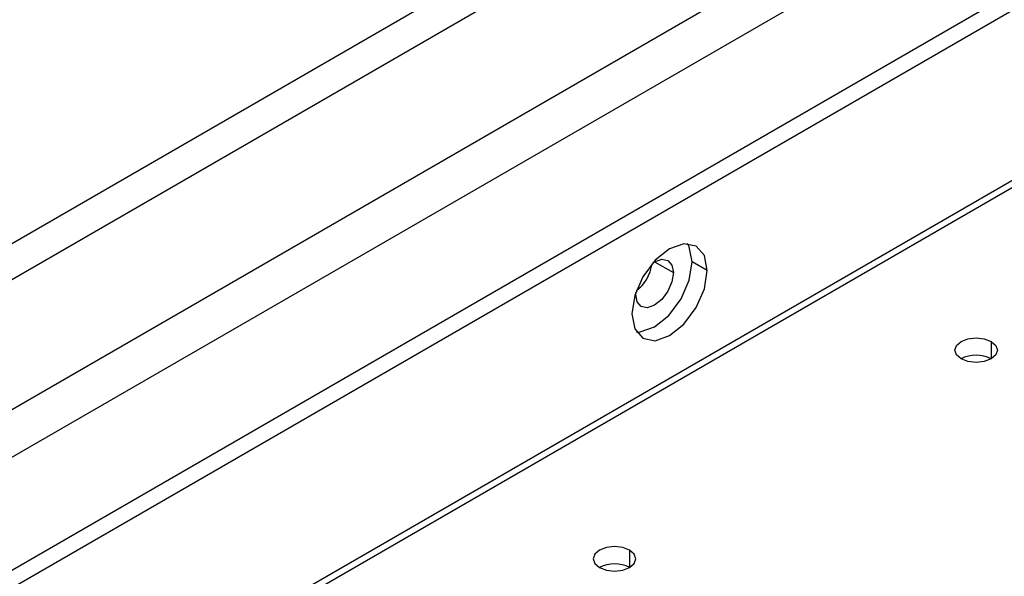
# Model space of a CAD drawing. Header units: millimetres. Extents: x 0 to 1118, y 0 to 864.
# Tile 161 of 254: x 925.42 to 933.12, y 720.73 to 725.09. Entities that reach past the tile are written whole.
import ezdxf

# ---------------------------------------------------------------- set-up
doc = ezdxf.new("R2010")
doc.units = ezdxf.units.MM

msp = doc.modelspace()

# ---------------------------------------------------------------- linework, layer by layer
at = {"color": 7, "linetype": 'Continuous', "lineweight": 25}
for p, q in [((963.0323, 742.5275), (897.7428, 704.8367)), ((897.8606, 704.7687), (963.1502, 742.4595)), ((963.5037, 741.3299), (897.5071, 703.2309)), ((897.5307, 703.1901), (963.5273, 741.2891)), ((943.2077, 733.6385), (916.0354, 717.9523)), ((916.1238, 717.7244), (943.2961, 733.4107)), ((940.4992, 730.7766), (920.0402, 718.9658)), ((920.158, 718.662), (940.6171, 730.4728)), ((930.8, 723.1255), (930.6822, 723.1935)), ((930.2773, 722.9924), (930.2495, 722.9763)), ((930.2402, 722.9384), (930.2407, 722.952))]:
    msp.add_line(p, q, dxfattribs=at)
at = {"color": 8, "linetype": 'Continuous', "lineweight": 25}
for p, q in [((930.3875, 723.1935), (930.5349, 723.1085)), ((933.0215, 722.5695), (933.0215, 722.4335)), ((930.1931, 720.9367), (930.1931, 720.8007))]:
    msp.add_line(p, q, dxfattribs=at)
at = {"color": 7, "linetype": 'Continuous', "lineweight": 25, "flags": 128}
for points in [[(930.8, 723.1255), (930.7776, 723.2428), (930.7137, 723.3163), (930.6182, 723.3348), (930.5054, 723.2956), (930.3927, 723.2047), (930.2971, 723.0757), (930.2332, 722.9285), (930.2108, 722.7853)], [(930.6822, 723.1935), (930.6598, 723.3108), (930.6463, 723.3356)], [(930.2467, 722.6433), (930.2748, 722.644), (930.3876, 722.6832), (930.5003, 722.7742), (930.5959, 722.9031), (930.6598, 723.0504), (930.6822, 723.1935)], [(930.376, 723.1864), (930.3876, 723.1936), (930.4439, 723.2132), (930.4917, 723.2039), (930.5237, 723.1671), (930.5349, 723.1085)], [(930.2108, 722.7853), (930.2332, 722.6681), (930.2971, 722.5946), (930.3927, 722.576), (930.5054, 722.6152), (930.6182, 722.7062), (930.7137, 722.8351), (930.7776, 722.9824), (930.8, 723.1255)], [(930.5349, 723.1085), (930.5237, 723.0369), (930.4917, 722.9633), (930.4439, 722.8988), (930.3876, 722.8533), (930.3312, 722.8337), (930.2834, 722.843), (930.2515, 722.8798), (930.2402, 722.9384)], [(932.7858, 722.4335), (932.7497, 722.4647), (932.737, 722.5015), (932.7497, 722.5383), (932.7858, 722.5695), (932.8399, 722.5904), (932.9037, 722.5977), (932.9675, 722.5904), (933.0215, 722.5695)], [(933.0215, 722.5695), (933.0577, 722.5383), (933.0703, 722.5015), (933.0577, 722.4647), (933.0215, 722.4335), (932.9675, 722.4126), (932.9037, 722.4053), (932.8399, 722.4126), (932.7858, 722.4335)], [(930.1931, 720.9367), (930.139, 720.9576), (930.0753, 720.9649), (930.0115, 720.9576), (929.9574, 720.9367), (929.9213, 720.9055), (929.9086, 720.8687), (929.9213, 720.8319), (929.9574, 720.8007)], [(929.9574, 720.8007), (930.0115, 720.7798), (930.0753, 720.7725), (930.139, 720.7798), (930.1931, 720.8007), (930.2292, 720.8319), (930.2419, 720.8687), (930.2292, 720.9055), (930.1931, 720.9367)]]:
    msp.add_lwpolyline(points, dxfattribs=at)
at = {"color": 7, "linetype": 'Continuous', "lineweight": 25}
for centre, radius, start, end in [((930.0398, 723.2242), 0.3317, 308.12909, 351.87628), ((932.9037, 722.206), 0.2562, 62.61002, 117.3846), ((930.0753, 720.5732), 0.2562, 62.61002, 117.3846)]:
    msp.add_arc(centre, radius, start, end, dxfattribs=at)

doc.saveas('drawing.dxf')
